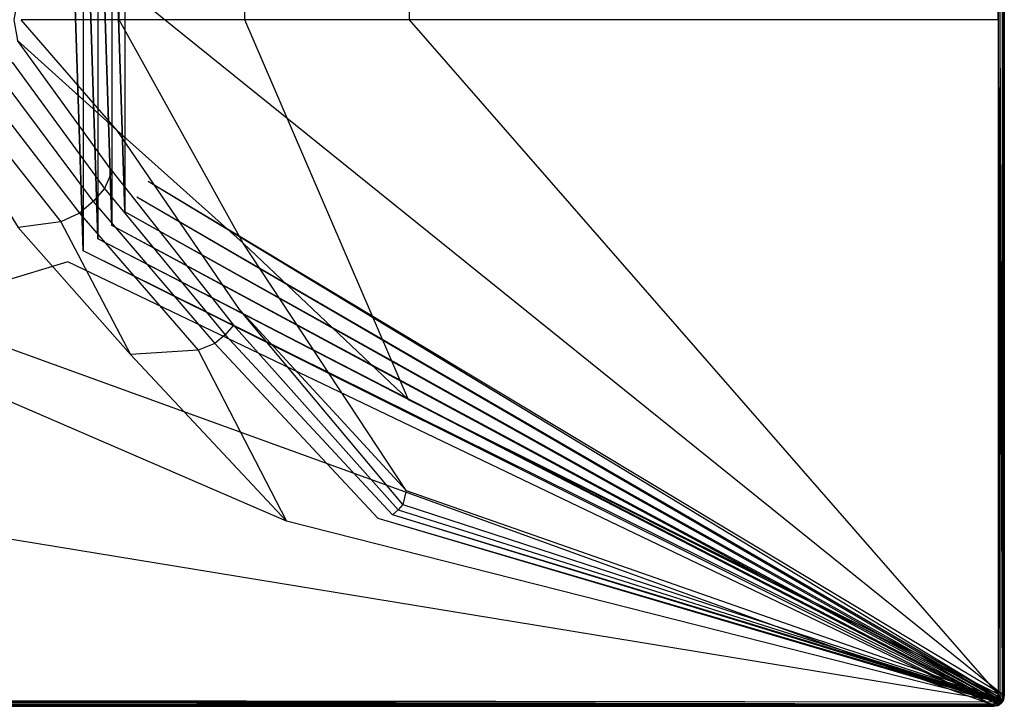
# Model space of a CAD drawing. Extents: x 0 to 1.6, y -1 to 0.
# Tile 17 of 18: x 0.88 to 1.6, y -1 to -0.5. Entities that reach past the tile are written whole.
import ezdxf

# ---------------------------------------------------------------- set-up
doc = ezdxf.new("R2010")
doc.units = 0
doc.layers.add('L1_WANNE_0_N_623245____REPLACEM', color=7, linetype='CONTINUOUS')

msp = doc.modelspace()

# ---------------------------------------------------------------- linework, layer by layer
at = {"layer": 'L1_WANNE_0_N_623245____REPLACEM', "color": 8}
for points, invisible_edges in [([(1.595577, -0.008914, 0.03986), (1.166074, -0.223275, 0.036318), (1.166725, -0.500031, 0.036317), (1.595577, -0.008914, 0.03986)], 14), ([(1.595585, -0.50005, 0.03986), (1.595577, -0.008914, 0.03986), (1.166725, -0.500031, 0.036317), (1.595585, -0.50005, 0.03986)], 14), ([(1.595585, -0.50005, 0.03986), (1.596806, -0.007501, 0.039894), (1.595577, -0.008914, 0.03986), (1.595585, -0.50005, 0.03986)], 13), ([(1.596806, -0.007501, 0.039894), (1.595585, -0.50005, 0.03986), (1.596806, -0.50005, 0.039894), (1.596806, -0.007501, 0.039894)], 14), ([(1.598403, -0.50005, 0.038833), (1.596806, -0.007501, 0.039894), (1.596806, -0.50005, 0.039894), (1.598403, -0.50005, 0.038833)], 13), ([(1.596806, -0.007501, 0.039894), (1.598403, -0.50005, 0.038833), (1.598403, -0.007501, 0.038833), (1.596806, -0.007501, 0.039894)], 14), ([(1.599601, -0.50005, 0.037135), (1.598403, -0.007501, 0.038833), (1.598403, -0.50005, 0.038833), (1.599601, -0.50005, 0.037135)], 13), ([(1.598403, -0.007501, 0.038833), (1.599601, -0.50005, 0.037135), (1.599601, -0.007701, 0.037135), (1.598403, -0.007501, 0.038833)], 14), ([(1.599601, -0.50005, 0.037135), (1.6, -0.008001, 0.035013), (1.599601, -0.007701, 0.037135), (1.599601, -0.50005, 0.037135)], 14), ([(1.6, -0.008001, 0.035013), (1.599601, -0.50005, 0.037135), (1.6, -0.50005, 0.035013), (1.6, -0.008001, 0.035013)], 13), ([(1.6, -0.499987, 0.033422), (1.6, -0.008001, 0.035013), (1.6, -0.50005, 0.035013), (1.6, -0.499987, 0.033422)], 13), ([(1.166074, -0.223275, 0.036318), (1.045567, -0.337389, 0.033021), (1.046733, -0.50003, 0.033018), (1.166074, -0.223275, 0.036318)], 14), ([(1.166725, -0.500031, 0.036317), (1.166074, -0.223275, 0.036318), (1.046733, -0.50003, 0.033018), (1.166725, -0.500031, 0.036317)], 14), ([(0.917841, -0.323679), (0.8, -0.712109), (0.8, -0.287934), (0.917841, -0.323679)], 13), ([(0.8, -0.712109), (0.917841, -0.323679), (0.917833, -0.676368), (0.8, -0.712109)], 10), ([(0.917833, -0.676368), (0.917841, -0.323679), (0.929115, -0.668285), (0.917833, -0.676368)], 13), ([(0.929115, -0.668285), (0.917841, -0.323679), (0.929122, -0.331764), (0.929115, -0.668285)], 10), ([(0.929115, -0.668285), (0.929122, -0.331764), (0.939844, -0.65948), (0.929115, -0.668285)], 13), ([(0.939844, -0.65948), (0.929122, -0.331764), (0.939851, -0.340568), (0.939844, -0.65948)], 10), ([(0.939844, -0.65948), (0.939851, -0.340568), (0.949973, -0.649993), (0.939844, -0.65948)], 13), ([(0.949973, -0.649993), (0.939851, -0.340568), (0.94998, -0.350056), (0.949973, -0.649993)], 10), ([(1.045567, -0.337389, 0.033021), (0.953757, -0.419437, 0.030511), (0.95538, -0.500031, 0.030506), (1.045567, -0.337389, 0.033021)], 14), ([(1.046733, -0.50003, 0.033018), (1.045567, -0.337389, 0.033021), (0.95538, -0.500031, 0.030506), (1.046733, -0.50003, 0.033018)], 14), ([(0.949973, -0.649993), (0.94998, -0.350056), (0.959461, -0.639864), (0.949973, -0.649993)], 13), ([(0.959461, -0.639864), (0.94998, -0.350056), (0.959468, -0.360186), (0.959461, -0.639864)], 10), ([(0.959461, -0.639864), (0.959468, -0.360186), (0.968266, -0.629136), (0.959461, -0.639864)], 15), ([(0.968266, -0.629136), (0.959468, -0.360186), (0.968272, -0.370914), (0.968266, -0.629136)], 15), ([(0.968266, -0.629136), (0.968272, -0.370914), (0.976351, -0.617855), (0.968266, -0.629136)], 15), ([(0.976351, -0.617855), (0.968272, -0.370914), (0.976353, -0.490375), (0.976351, -0.617855)], 15), ([(0.953757, -0.419437, 0.030511), (0.881228, -0.484948, 0.028541), (0.883923, -0.50005, 0.028541), (0.953757, -0.419437, 0.030511)], 14), ([(0.95538, -0.500031, 0.030506), (0.953757, -0.419437, 0.030511), (0.883923, -0.50005, 0.028541), (0.95538, -0.500031, 0.030506)], 14), ([(0.881228, -0.484948, 0.028541), (0.878633, -0.50005, 0.028435), (0.883923, -0.50005, 0.028541), (0.881228, -0.484948, 0.028541)], 14), ([(0.976353, -0.490375), (1.599099, -0.991916), (0.976351, -0.617855), (0.976353, -0.490375)], 13), ([(1.599099, -0.991916), (0.976353, -0.490375), (1.599099, -0.49904), (1.599099, -0.991916)], 14), ([(0.878633, -0.50005, 0.028435), (0.881228, -0.515052, 0.028541), (0.883923, -0.50005, 0.028541), (0.878633, -0.50005, 0.028435)], 14), ([(0.953757, -0.580581, 0.030511), (0.883923, -0.50005, 0.028541), (0.881228, -0.515052, 0.028541), (0.953757, -0.580581, 0.030511)], 14), ([(0.95538, -0.500031, 0.030506), (0.883923, -0.50005, 0.028541), (0.953757, -0.580581, 0.030511), (0.95538, -0.500031, 0.030506)], 14), ([(1.045567, -0.66263, 0.033021), (0.95538, -0.500031, 0.030506), (0.953757, -0.580581, 0.030511), (1.045567, -0.66263, 0.033021)], 14), ([(1.046733, -0.50003, 0.033018), (0.95538, -0.500031, 0.030506), (1.045567, -0.66263, 0.033021), (1.046733, -0.50003, 0.033018)], 14), ([(1.166074, -0.776742, 0.036318), (1.046733, -0.50003, 0.033018), (1.045567, -0.66263, 0.033021), (1.166074, -0.776742, 0.036318)], 14), ([(1.166725, -0.500031, 0.036317), (1.046733, -0.50003, 0.033018), (1.166074, -0.776742, 0.036318), (1.166725, -0.500031, 0.036317)], 14), ([(1.595577, -0.991086, 0.03986), (1.166725, -0.500031, 0.036317), (1.166074, -0.776742, 0.036318), (1.595577, -0.991086, 0.03986)], 14), ([(1.595585, -0.50005, 0.03986), (1.166725, -0.500031, 0.036317), (1.595577, -0.991086, 0.03986), (1.595585, -0.50005, 0.03986)], 14), ([(1.596806, -0.992499, 0.039894), (1.595585, -0.50005, 0.03986), (1.595577, -0.991086, 0.03986), (1.596806, -0.992499, 0.039894)], 13), ([(1.595585, -0.50005, 0.03986), (1.596806, -0.992499, 0.039894), (1.596806, -0.50005, 0.039894), (1.595585, -0.50005, 0.03986)], 14), ([(1.598403, -0.992499, 0.038833), (1.596806, -0.50005, 0.039894), (1.596806, -0.992499, 0.039894), (1.598403, -0.992499, 0.038833)], 13), ([(1.596806, -0.50005, 0.039894), (1.598403, -0.992499, 0.038833), (1.598403, -0.50005, 0.038833), (1.596806, -0.50005, 0.039894)], 14), ([(1.599601, -0.992299, 0.037135), (1.598403, -0.50005, 0.038833), (1.598403, -0.992499, 0.038833), (1.599601, -0.992299, 0.037135)], 13), ([(1.598403, -0.50005, 0.038833), (1.599601, -0.992299, 0.037135), (1.599601, -0.50005, 0.037135), (1.598403, -0.50005, 0.038833)], 14), ([(1.6, -0.498667), (1.599099, -0.991916), (1.599099, -0.49904), (1.6, -0.498667)], 13), ([(1.599099, -0.991916), (1.6, -0.498667), (1.6, -0.991999), (1.599099, -0.991916)], 14), ([(1.6, -0.991999, 0.035013), (1.599601, -0.50005, 0.037135), (1.599601, -0.992299, 0.037135), (1.6, -0.991999, 0.035013)], 13), ([(1.599601, -0.50005, 0.037135), (1.6, -0.991999, 0.035013), (1.6, -0.50005, 0.035013), (1.599601, -0.50005, 0.037135)], 14), ([(1.6, -0.498702, 0.000897), (1.6, -0.991999), (1.6, -0.498667), (1.6, -0.498702, 0.000897)], 14), ([(1.6, -0.499987, 0.033422), (1.6, -0.991999, 0.000897), (1.6, -0.498702, 0.000897), (1.6, -0.499987, 0.033422)], 14), ([(1.6, -0.991999), (1.6, -0.498702, 0.000897), (1.6, -0.991999, 0.000897), (1.6, -0.991999)], 13), ([(1.6, -0.50005, 0.035013), (1.6, -0.991999, 0.033422), (1.6, -0.499987, 0.033422), (1.6, -0.50005, 0.035013)], 14), ([(1.6, -0.991999, 0.000897), (1.6, -0.499987, 0.033422), (1.6, -0.991999, 0.033422), (1.6, -0.991999, 0.000897)], 13), ([(1.6, -0.991999, 0.033422), (1.6, -0.50005, 0.035013), (1.6, -0.991999, 0.035013), (1.6, -0.991999, 0.033422)], 13), ([(0.95024, -0.610402, 0.030531), (0.881228, -0.515052, 0.028541), (0.877336, -0.530953, 0.028541), (0.95024, -0.610402, 0.030531)], 14), ([(0.953757, -0.580581, 0.030511), (0.881228, -0.515052, 0.028541), (0.95024, -0.610402, 0.030531), (0.953757, -0.580581, 0.030511)], 14), ([(0.944518, -0.62289, 0.030537), (0.877336, -0.530953, 0.028541), (0.870549, -0.544354, 0.028541), (0.944518, -0.62289, 0.030537)], 13), ([(0.877336, -0.530953, 0.028541), (0.944518, -0.62289, 0.030537), (0.95024, -0.610402, 0.030531), (0.877336, -0.530953, 0.028541)], 14), ([(0.936424, -0.632495, 0.030542), (0.870549, -0.544354, 0.028541), (0.860669, -0.555656, 0.028541), (0.936424, -0.632495, 0.030542)], 13), ([(0.870549, -0.544354, 0.028541), (0.936424, -0.632495, 0.030542), (0.944518, -0.62289, 0.030537), (0.870549, -0.544354, 0.028541)], 14), ([(0.926325, -0.640854, 0.030536), (0.860669, -0.555656, 0.028541), (0.848693, -0.566057, 0.028541), (0.926325, -0.640854, 0.030536)], 13), ([(0.860669, -0.555656, 0.028541), (0.926325, -0.640854, 0.030536), (0.936424, -0.632495, 0.030542), (0.860669, -0.555656, 0.028541)], 14), ([(0.912778, -0.647178, 0.030623), (0.848693, -0.566057, 0.028541), (0.833822, -0.573557, 0.028647), (0.912778, -0.647178, 0.030623)], 13), ([(0.848693, -0.566057, 0.028541), (0.912778, -0.647178, 0.030623), (0.926325, -0.640854, 0.030536), (0.848693, -0.566057, 0.028541)], 14), ([(0.833822, -0.573557, 0.028647), (0.881803, -0.651437, 0.030686), (0.912778, -0.647178, 0.030623), (0.833822, -0.573557, 0.028647)], 14), ([(1.042852, -0.711075, 0.03306), (0.953757, -0.580581, 0.030511), (0.95024, -0.610402, 0.030531), (1.042852, -0.711075, 0.03306)], 14), ([(1.045567, -0.66263, 0.033021), (0.953757, -0.580581, 0.030511), (1.042852, -0.711075, 0.03306), (1.045567, -0.66263, 0.033021)], 14), ([(1.038535, -0.722389, 0.03307), (0.95024, -0.610402, 0.030531), (0.944518, -0.62289, 0.030537), (1.038535, -0.722389, 0.03307)], 13), ([(0.95024, -0.610402, 0.030531), (1.038535, -0.722389, 0.03307), (1.042852, -0.711075, 0.03306), (0.95024, -0.610402, 0.030531)], 14), ([(1.032469, -0.7296, 0.033074), (0.944518, -0.62289, 0.030537), (0.936424, -0.632495, 0.030542), (1.032469, -0.7296, 0.033074)], 13), ([(0.944518, -0.62289, 0.030537), (1.032469, -0.7296, 0.033074), (1.038535, -0.722389, 0.03307), (0.944518, -0.62289, 0.030537)], 14), ([(0.976351, -0.617855), (1.598542, -0.994896), (0.968266, -0.629136), (0.976351, -0.617855)], 13), ([(1.598542, -0.994896), (0.976351, -0.617855), (1.599099, -0.991916), (1.598542, -0.994896)], 14), ([(0.968266, -0.629136), (1.597952, -0.995994), (0.959461, -0.639864), (0.968266, -0.629136)], 13), ([(1.597952, -0.995994), (0.968266, -0.629136), (1.598542, -0.994896), (1.597952, -0.995994)], 14), ([(1.024897, -0.735836, 0.033069), (0.936424, -0.632495, 0.030542), (0.926325, -0.640854, 0.030536), (1.024897, -0.735836, 0.033069)], 13), ([(0.936424, -0.632495, 0.030542), (1.024897, -0.735836, 0.033069), (1.032469, -0.7296, 0.033074), (0.936424, -0.632495, 0.030542)], 14), ([(1.012824, -0.740609, 0.033129), (0.926325, -0.640854, 0.030536), (0.912778, -0.647178, 0.030623), (1.012824, -0.740609, 0.033129)], 13), ([(0.926325, -0.640854, 0.030536), (1.012824, -0.740609, 0.033129), (1.024897, -0.735836, 0.033069), (0.926325, -0.640854, 0.030536)], 14), ([(0.959461, -0.639864), (1.597079, -0.997043), (0.949973, -0.649993), (0.959461, -0.639864)], 13), ([(1.597079, -0.997043), (0.959461, -0.639864), (1.597952, -0.995994), (1.597079, -0.997043)], 14), ([(0.963539, -0.743867, 0.03315), (0.881803, -0.651437, 0.030686), (0.8, -0.745288, 0.033142), (0.963539, -0.743867, 0.03315)], 14), ([(0.963539, -0.743867, 0.03315), (0.912778, -0.647178, 0.030623), (0.881803, -0.651437, 0.030686), (0.963539, -0.743867, 0.03315)], 13), ([(0.912778, -0.647178, 0.030623), (0.963539, -0.743867, 0.03315), (1.012824, -0.740609, 0.033129), (0.912778, -0.647178, 0.030623)], 14), ([(0.949973, -0.649993), (1.595999, -0.997855), (0.939844, -0.65948), (0.949973, -0.649993)], 13), ([(1.595999, -0.997855), (0.949973, -0.649993), (1.597079, -0.997043), (1.595999, -0.997855)], 14), ([(0.939844, -0.65948), (1.594879, -0.998546), (0.929115, -0.668285), (0.939844, -0.65948)], 13), ([(1.594879, -0.998546), (0.939844, -0.65948), (1.595999, -0.997855), (1.594879, -0.998546)], 14), ([(1.164439, -0.842971, 0.036382), (1.045567, -0.66263, 0.033021), (1.042852, -0.711075, 0.03306), (1.164439, -0.842971, 0.036382)], 14), ([(1.166074, -0.776742, 0.036318), (1.045567, -0.66263, 0.033021), (1.164439, -0.842971, 0.036382), (1.166074, -0.776742, 0.036318)], 14), ([(0.929115, -0.668285), (1.591932, -0.999099), (0.917833, -0.676368), (0.929115, -0.668285)], 13), ([(1.591932, -0.999099), (0.929115, -0.668285), (1.594879, -0.998546), (1.591932, -0.999099)], 14), ([(1.591932, -0.999099), (0.8, -0.712109), (0.917833, -0.676368), (1.591932, -0.999099)], 14), ([(0.8, -0.712109), (1.591932, -0.999099), (0.8, -0.999099), (0.8, -0.712109)], 13), ([(1.161974, -0.852996, 0.036395), (1.042852, -0.711075, 0.03306), (1.038535, -0.722389, 0.03307), (1.161974, -0.852996, 0.036395)], 14), ([(1.164439, -0.842971, 0.036382), (1.042852, -0.711075, 0.03306), (1.161974, -0.852996, 0.036395), (1.164439, -0.842971, 0.036382)], 14), ([(1.158545, -0.85704, 0.036397), (1.038535, -0.722389, 0.03307), (1.032469, -0.7296, 0.033074), (1.158545, -0.85704, 0.036397)], 13), ([(1.038535, -0.722389, 0.03307), (1.158545, -0.85704, 0.036397), (1.161974, -0.852996, 0.036395), (1.038535, -0.722389, 0.03307)], 14), ([(1.154308, -0.860534, 0.036395), (1.032469, -0.7296, 0.033074), (1.024897, -0.735836, 0.033069), (1.154308, -0.860534, 0.036395)], 13), ([(1.032469, -0.7296, 0.033074), (1.154308, -0.860534, 0.036395), (1.158545, -0.85704, 0.036397), (1.032469, -0.7296, 0.033074)], 14), ([(1.143894, -0.863263, 0.036418), (1.024897, -0.735836, 0.033069), (1.012824, -0.740609, 0.033129), (1.143894, -0.863263, 0.036418)], 13), ([(1.024897, -0.735836, 0.033069), (1.143894, -0.863263, 0.036418), (1.154308, -0.860534, 0.036395), (1.024897, -0.735836, 0.033069)], 14), ([(1.077248, -0.865201, 0.036383), (0.963539, -0.743867, 0.03315), (0.8, -0.745288, 0.033142), (1.077248, -0.865201, 0.036383)], 14), ([(1.077248, -0.865201, 0.036383), (0.8, -0.745288, 0.033142), (0.8, -0.866034, 0.036381), (1.077248, -0.865201, 0.036383)], 14), ([(1.077248, -0.865201, 0.036383), (1.012824, -0.740609, 0.033129), (0.963539, -0.743867, 0.03315), (1.077248, -0.865201, 0.036383)], 13), ([(1.012824, -0.740609, 0.033129), (1.077248, -0.865201, 0.036383), (1.143894, -0.863263, 0.036418), (1.012824, -0.740609, 0.033129)], 14), ([(1.594968, -0.992529, 0.039966), (1.166074, -0.776742, 0.036318), (1.164439, -0.842971, 0.036382), (1.594968, -0.992529, 0.039966)], 14), ([(1.595577, -0.991086, 0.03986), (1.166074, -0.776742, 0.036318), (1.594968, -0.992529, 0.039966), (1.595577, -0.991086, 0.03986)], 14), ([(1.59455, -0.993267, 0.039966), (1.164439, -0.842971, 0.036382), (1.161974, -0.852996, 0.036395), (1.59455, -0.993267, 0.039966)], 13), ([(1.164439, -0.842971, 0.036382), (1.59455, -0.993267, 0.039966), (1.594968, -0.992529, 0.039966), (1.164439, -0.842971, 0.036382)], 14), ([(1.593924, -0.993899, 0.039966), (1.161974, -0.852996, 0.036395), (1.158545, -0.85704, 0.036397), (1.593924, -0.993899, 0.039966)], 13), ([(1.161974, -0.852996, 0.036395), (1.593924, -0.993899, 0.039966), (1.59455, -0.993267, 0.039966), (1.161974, -0.852996, 0.036395)], 14), ([(1.592551, -0.994949, 0.039966), (1.154308, -0.860534, 0.036395), (1.143894, -0.863263, 0.036418), (1.592551, -0.994949, 0.039966)], 14), ([(1.593291, -0.994428, 0.039966), (1.158545, -0.85704, 0.036397), (1.154308, -0.860534, 0.036395), (1.593291, -0.994428, 0.039966)], 13), ([(1.593291, -0.994428, 0.039966), (1.154308, -0.860534, 0.036395), (1.592551, -0.994949, 0.039966), (1.593291, -0.994428, 0.039966)], 14), ([(1.158545, -0.85704, 0.036397), (1.593291, -0.994428, 0.039966), (1.593924, -0.993899, 0.039966), (1.158545, -0.85704, 0.036397)], 14), ([(1.591206, -0.995562, 0.039861), (1.077248, -0.865201, 0.036383), (0.8, -0.866034, 0.036381), (1.591206, -0.995562, 0.039861)], 14), ([(1.591206, -0.995562, 0.039861), (0.8, -0.866034, 0.036381), (0.8, -0.995771, 0.039861), (1.591206, -0.995562, 0.039861)], 14), ([(1.591206, -0.995562, 0.039861), (1.143894, -0.863263, 0.036418), (1.077248, -0.865201, 0.036383), (1.591206, -0.995562, 0.039861)], 14), ([(1.592551, -0.994949, 0.039966), (1.143894, -0.863263, 0.036418), (1.591206, -0.995562, 0.039861), (1.592551, -0.994949, 0.039966)], 14), ([(0.8, -0.995771, 0.039861), (1.592615, -0.9968, 0.039894), (1.591206, -0.995562, 0.039861), (0.8, -0.995771, 0.039861)], 14), ([(1.592615, -0.9968, 0.039894), (0.8, -0.995771, 0.039861), (0.8, -0.997, 0.039894), (1.592615, -0.9968, 0.039894)], 13), ([(1.592615, -0.9968, 0.039894), (0.8, -0.997, 0.039894), (1.592515, -0.9984, 0.038833), (1.592615, -0.9968, 0.039894)], 14), ([(1.592615, -0.9968, 0.039894), (1.592551, -0.994949, 0.039966), (1.591206, -0.995562, 0.039861), (1.592615, -0.9968, 0.039894)], 13), ([(1.594611, -0.9977, 0.039045), (1.592615, -0.9968, 0.039894), (1.592515, -0.9984, 0.038833), (1.594611, -0.9977, 0.039045)], 14), ([(1.593912, -0.9962, 0.04), (1.593291, -0.994428, 0.039966), (1.592551, -0.994949, 0.039966), (1.593912, -0.9962, 0.04)], 13), ([(1.592551, -0.994949, 0.039966), (1.592615, -0.9968, 0.039894), (1.593912, -0.9962, 0.04), (1.592551, -0.994949, 0.039966)], 14), ([(1.594611, -0.9977, 0.039045), (1.593912, -0.9962, 0.04), (1.592615, -0.9968, 0.039894), (1.594611, -0.9977, 0.039045)], 14), ([(1.594611, -0.9957, 0.04), (1.593924, -0.993899, 0.039966), (1.593291, -0.994428, 0.039966), (1.594611, -0.9957, 0.04)], 13), ([(1.593291, -0.994428, 0.039966), (1.593912, -0.9962, 0.04), (1.594611, -0.9957, 0.04), (1.593291, -0.994428, 0.039966)], 14), ([(1.594611, -0.9957, 0.04), (1.593912, -0.9962, 0.04), (1.594611, -0.9977, 0.039045), (1.594611, -0.9957, 0.04)], 14), ([(1.59521, -0.9952, 0.04), (1.59455, -0.993267, 0.039966), (1.593924, -0.993899, 0.039966), (1.59521, -0.9952, 0.04)], 13), ([(1.593924, -0.993899, 0.039966), (1.594611, -0.9957, 0.04), (1.59521, -0.9952, 0.04), (1.593924, -0.993899, 0.039966)], 14), ([(1.595808, -0.994599, 0.04), (1.594968, -0.992529, 0.039966), (1.59455, -0.993267, 0.039966), (1.595808, -0.994599, 0.04)], 13), ([(1.59455, -0.993267, 0.039966), (1.59521, -0.9952, 0.04), (1.595808, -0.994599, 0.04), (1.59455, -0.993267, 0.039966)], 14), ([(1.595509, -0.9971, 0.039151), (1.59521, -0.9952, 0.04), (1.594611, -0.9957, 0.04), (1.595509, -0.9971, 0.039151)], 13), ([(1.595509, -0.9971, 0.039151), (1.594611, -0.9957, 0.04), (1.594611, -0.9977, 0.039045), (1.595509, -0.9971, 0.039151)], 14), ([(1.596208, -0.993899, 0.04), (1.595577, -0.991086, 0.03986), (1.594968, -0.992529, 0.039966), (1.596208, -0.993899, 0.04)], 13), ([(1.594968, -0.992529, 0.039966), (1.595808, -0.994599, 0.04), (1.596208, -0.993899, 0.04), (1.594968, -0.992529, 0.039966)], 14), ([(1.596407, -0.9963, 0.039151), (1.595808, -0.994599, 0.04), (1.59521, -0.9952, 0.04), (1.596407, -0.9963, 0.039151)], 14), ([(1.59521, -0.9952, 0.04), (1.595509, -0.9971, 0.039151), (1.596407, -0.9963, 0.039151), (1.59521, -0.9952, 0.04)], 14), ([(1.596407, -0.9963, 0.039151), (1.595509, -0.9971, 0.039151), (1.596208, -0.9981, 0.037453), (1.596407, -0.9963, 0.039151)], 14), ([(1.595577, -0.991086, 0.03986), (1.596208, -0.993899, 0.04), (1.596806, -0.992499, 0.039894), (1.595577, -0.991086, 0.03986)], 14), ([(1.597106, -0.9955, 0.039045), (1.596208, -0.993899, 0.04), (1.595808, -0.994599, 0.04), (1.597106, -0.9955, 0.039045)], 14), ([(1.597106, -0.9955, 0.039045), (1.595808, -0.994599, 0.04), (1.596407, -0.9963, 0.039151), (1.597106, -0.9955, 0.039045)], 14), ([(1.597705, -0.994599, 0.039045), (1.596806, -0.992499, 0.039894), (1.596208, -0.993899, 0.04), (1.597705, -0.994599, 0.039045)], 14), ([(1.597705, -0.994599, 0.039045), (1.596208, -0.993899, 0.04), (1.597106, -0.9955, 0.039045), (1.597705, -0.994599, 0.039045)], 14), ([(1.596407, -0.9963, 0.039151), (1.596208, -0.9981, 0.037453), (1.597305, -0.9973, 0.03756), (1.596407, -0.9963, 0.039151)], 14), ([(1.597305, -0.9973, 0.03756), (1.597106, -0.9955, 0.039045), (1.596407, -0.9963, 0.039151), (1.597305, -0.9973, 0.03756)], 13), ([(1.598403, -0.992499, 0.038833), (1.596806, -0.992499, 0.039894), (1.597705, -0.994599, 0.039045), (1.598403, -0.992499, 0.038833)], 14), ([(1.597952, -0.995994), (1.597705, -0.9977), (1.597079, -0.997043), (1.597952, -0.995994)], 13), ([(1.597705, -0.994599, 0.039045), (1.597106, -0.9955, 0.039045), (1.598902, -0.995099, 0.037347), (1.597705, -0.994599, 0.039045)], 14), ([(1.598902, -0.995099, 0.037347), (1.597106, -0.9955, 0.039045), (1.598204, -0.9962, 0.037453), (1.598902, -0.995099, 0.037347)], 14), ([(1.597106, -0.9955, 0.039045), (1.597305, -0.9973, 0.03756), (1.598204, -0.9962, 0.037453), (1.597106, -0.9955, 0.039045)], 14), ([(1.598204, -0.9962, 0.037453), (1.597305, -0.9973, 0.03756), (1.598703, -0.9965, 0.035013), (1.598204, -0.9962, 0.037453)], 14), ([(1.598703, -0.9965, 0.035013), (1.597305, -0.9973, 0.03756), (1.597705, -0.9977, 0.035013), (1.598703, -0.9965, 0.035013)], 14), ([(1.599601, -0.992299, 0.037135), (1.597705, -0.994599, 0.039045), (1.598902, -0.995099, 0.037347), (1.599601, -0.992299, 0.037135)], 14), ([(1.599601, -0.992299, 0.037135), (1.598403, -0.992499, 0.038833), (1.597705, -0.994599, 0.039045), (1.599601, -0.992299, 0.037135)], 14), ([(1.597705, -0.9977), (1.597952, -0.995994), (1.598703, -0.9965), (1.597705, -0.9977)], 14), ([(1.597705, -0.9977, 0.033422), (1.598703, -0.9965, 0.035013), (1.597705, -0.9977, 0.035013), (1.597705, -0.9977, 0.033422)], 13), ([(1.598703, -0.9965, 0.035013), (1.597705, -0.9977, 0.033422), (1.598703, -0.9965, 0.033422), (1.598703, -0.9965, 0.035013)], 14), ([(1.597705, -0.9977, 0.000897), (1.598703, -0.9965, 0.033422), (1.597705, -0.9977, 0.033422), (1.597705, -0.9977, 0.000897)], 13), ([(1.598703, -0.9965, 0.033422), (1.597705, -0.9977, 0.000897), (1.598703, -0.9965, 0.000897), (1.598703, -0.9965, 0.033422)], 14), ([(1.597705, -0.9977), (1.598703, -0.9965, 0.000897), (1.597705, -0.9977, 0.000897), (1.597705, -0.9977)], 13), ([(1.598703, -0.9965, 0.000897), (1.597705, -0.9977), (1.598703, -0.9965), (1.598703, -0.9965, 0.000897)], 14), ([(1.598542, -0.994896), (1.598703, -0.9965), (1.597952, -0.995994), (1.598542, -0.994896)], 13), ([(1.598902, -0.995099, 0.037347), (1.598204, -0.9962, 0.037453), (1.599401, -0.9952, 0.035013), (1.598902, -0.995099, 0.037347)], 14), ([(1.599401, -0.9952, 0.035013), (1.598204, -0.9962, 0.037453), (1.598703, -0.9965, 0.035013), (1.599401, -0.9952, 0.035013)], 14), ([(1.599099, -0.991916), (1.599401, -0.9952), (1.598542, -0.994896), (1.599099, -0.991916)], 13), ([(1.598703, -0.9965), (1.598542, -0.994896), (1.599401, -0.9952), (1.598703, -0.9965)], 14), ([(1.598703, -0.9965, 0.000897), (1.599401, -0.9952, 0.033422), (1.598703, -0.9965, 0.033422), (1.598703, -0.9965, 0.000897)], 13), ([(1.599401, -0.9952, 0.033422), (1.598703, -0.9965, 0.000897), (1.599401, -0.9952, 0.000897), (1.599401, -0.9952, 0.033422)], 14), ([(1.598703, -0.9965), (1.599401, -0.9952, 0.000897), (1.598703, -0.9965, 0.000897), (1.598703, -0.9965)], 13), ([(1.599401, -0.9952, 0.000897), (1.598703, -0.9965), (1.599401, -0.9952), (1.599401, -0.9952, 0.000897)], 14), ([(1.598703, -0.9965, 0.033422), (1.599401, -0.9952, 0.035013), (1.598703, -0.9965, 0.035013), (1.598703, -0.9965, 0.033422)], 13), ([(1.599401, -0.9952, 0.035013), (1.598703, -0.9965, 0.033422), (1.599401, -0.9952, 0.033422), (1.599401, -0.9952, 0.035013)], 14), ([(1.6, -0.991999, 0.035013), (1.598902, -0.995099, 0.037347), (1.599401, -0.9952, 0.035013), (1.6, -0.991999, 0.035013)], 14), ([(1.6, -0.991999, 0.035013), (1.599601, -0.992299, 0.037135), (1.598902, -0.995099, 0.037347), (1.6, -0.991999, 0.035013)], 14), ([(1.599401, -0.9952), (1.599099, -0.991916), (1.6, -0.991999), (1.599401, -0.9952)], 14), ([(1.599401, -0.9952, 0.000897), (1.6, -0.991999, 0.033422), (1.599401, -0.9952, 0.033422), (1.599401, -0.9952, 0.000897)], 13), ([(1.6, -0.991999, 0.033422), (1.599401, -0.9952, 0.000897), (1.6, -0.991999, 0.000897), (1.6, -0.991999, 0.033422)], 14), ([(1.599401, -0.9952), (1.6, -0.991999, 0.000897), (1.599401, -0.9952, 0.000897), (1.599401, -0.9952)], 13), ([(1.6, -0.991999, 0.000897), (1.599401, -0.9952), (1.6, -0.991999), (1.6, -0.991999, 0.000897)], 14), ([(1.599401, -0.9952, 0.033422), (1.6, -0.991999, 0.035013), (1.599401, -0.9952, 0.035013), (1.599401, -0.9952, 0.033422)], 13), ([(1.6, -0.991999, 0.035013), (1.599401, -0.9952, 0.033422), (1.6, -0.991999, 0.033422), (1.6, -0.991999, 0.035013)], 14), ([(1.592515, -0.9984, 0.038833), (0.8, -0.997, 0.039894), (0.8, -0.9985, 0.038727), (1.592515, -0.9984, 0.038833)], 14), ([(1.592515, -0.9984, 0.038833), (0.8, -0.9996, 0.037135), (1.592315, -0.9996, 0.037135), (1.592515, -0.9984, 0.038833)], 14), ([(1.592515, -0.9984, 0.038833), (0.8, -0.9985, 0.038727), (0.8, -0.9996, 0.037135), (1.592515, -0.9984, 0.038833)], 14), ([(1.591932, -0.999099), (0.8, -1), (0.8, -0.999099), (1.591932, -0.999099)], 13), ([(0.8, -1), (1.591932, -0.999099), (1.592016, -1), (0.8, -1)], 14), ([(1.592315, -0.9996, 0.037135), (0.8, -1, 0.035119), (1.592016, -1, 0.035013), (1.592315, -0.9996, 0.037135)], 14), ([(0.8, -0.9996, 0.037135), (0.8, -1, 0.035119), (1.592315, -0.9996, 0.037135), (0.8, -0.9996, 0.037135)], 14), ([(1.592016, -1, 0.035013), (0.8, -1, 0.033528), (1.592016, -1, 0.033422), (1.592016, -1, 0.035013)], 13), ([(0.8, -1, 0.033528), (1.592016, -1, 0.035013), (0.8, -1, 0.035119), (0.8, -1, 0.033528)], 14), ([(1.592016, -1, 0.033422), (0.8, -1, 0.000897), (1.592016, -1, 0.000897), (1.592016, -1, 0.033422)], 13), ([(0.8, -1, 0.000897), (1.592016, -1, 0.033422), (0.8, -1, 0.033528), (0.8, -1, 0.000897)], 14), ([(1.592016, -1, 0.000897), (0.8, -1), (1.592016, -1), (1.592016, -1, 0.000897)], 13), ([(0.8, -1), (1.592016, -1, 0.000897), (0.8, -1, 0.000897), (0.8, -1)], 14), ([(1.594879, -0.998546), (1.592016, -1), (1.591932, -0.999099), (1.594879, -0.998546)], 13), ([(1.592016, -1), (1.594879, -0.998546), (1.59521, -0.9994), (1.592016, -1)], 14), ([(1.59521, -0.9994, 0.000897), (1.592016, -1, 0.033422), (1.592016, -1, 0.000897), (1.59521, -0.9994, 0.000897)], 13), ([(1.592016, -1, 0.033422), (1.59521, -0.9994, 0.000897), (1.59521, -0.9994, 0.033422), (1.592016, -1, 0.033422)], 14), ([(1.592315, -0.9996, 0.037135), (1.592016, -1, 0.035013), (1.59521, -0.9994, 0.035013), (1.592315, -0.9996, 0.037135)], 14), ([(1.59521, -0.9994), (1.592016, -1, 0.000897), (1.592016, -1), (1.59521, -0.9994)], 13), ([(1.592016, -1, 0.000897), (1.59521, -0.9994), (1.59521, -0.9994, 0.000897), (1.592016, -1, 0.000897)], 14), ([(1.59521, -0.9994, 0.033422), (1.592016, -1, 0.035013), (1.592016, -1, 0.033422), (1.59521, -0.9994, 0.033422)], 13), ([(1.592016, -1, 0.035013), (1.59521, -0.9994, 0.033422), (1.59521, -0.9994, 0.035013), (1.592016, -1, 0.035013)], 14), ([(1.592515, -0.9984, 0.038833), (1.592315, -0.9996, 0.037135), (1.59511, -0.9988, 0.037347), (1.592515, -0.9984, 0.038833)], 14), ([(1.59511, -0.9988, 0.037347), (1.592315, -0.9996, 0.037135), (1.59521, -0.9994, 0.035013), (1.59511, -0.9988, 0.037347)], 14), ([(1.594611, -0.9977, 0.039045), (1.592515, -0.9984, 0.038833), (1.59511, -0.9988, 0.037347), (1.594611, -0.9977, 0.039045)], 14), ([(1.594611, -0.9977, 0.039045), (1.596208, -0.9981, 0.037453), (1.595509, -0.9971, 0.039151), (1.594611, -0.9977, 0.039045)], 14), ([(1.596208, -0.9981, 0.037453), (1.594611, -0.9977, 0.039045), (1.59511, -0.9988, 0.037347), (1.596208, -0.9981, 0.037453)], 13), ([(1.595999, -0.997855), (1.59521, -0.9994), (1.594879, -0.998546), (1.595999, -0.997855)], 13), ([(1.596208, -0.9981, 0.037453), (1.59511, -0.9988, 0.037347), (1.596507, -0.9987, 0.035013), (1.596208, -0.9981, 0.037453)], 14), ([(1.59511, -0.9988, 0.037347), (1.59521, -0.9994, 0.035013), (1.596507, -0.9987, 0.035013), (1.59511, -0.9988, 0.037347)], 14), ([(1.59521, -0.9994), (1.595999, -0.997855), (1.596507, -0.9986), (1.59521, -0.9994)], 14), ([(1.59521, -0.9994, 0.033422), (1.59521, -0.9994, 0.000897), (1.596507, -0.9986, 0.000897), (1.59521, -0.9994, 0.033422)], 14), ([(1.596507, -0.9987, 0.033422), (1.59521, -0.9994, 0.033422), (1.596507, -0.9986, 0.000897), (1.596507, -0.9987, 0.033422)], 14), ([(1.596507, -0.9986), (1.59521, -0.9994, 0.000897), (1.59521, -0.9994), (1.596507, -0.9986)], 13), ([(1.59521, -0.9994, 0.000897), (1.596507, -0.9986), (1.596507, -0.9986, 0.000897), (1.59521, -0.9994, 0.000897)], 14), ([(1.596507, -0.9987, 0.033422), (1.59521, -0.9994, 0.035013), (1.59521, -0.9994, 0.033422), (1.596507, -0.9987, 0.033422)], 13), ([(1.59521, -0.9994, 0.035013), (1.596507, -0.9987, 0.033422), (1.596507, -0.9987, 0.035013), (1.59521, -0.9994, 0.035013)], 14), ([(1.597079, -0.997043), (1.596507, -0.9986), (1.595999, -0.997855), (1.597079, -0.997043)], 13), ([(1.597305, -0.9973, 0.03756), (1.596208, -0.9981, 0.037453), (1.597705, -0.9977, 0.035013), (1.597305, -0.9973, 0.03756)], 14), ([(1.596208, -0.9981, 0.037453), (1.596507, -0.9987, 0.035013), (1.597705, -0.9977, 0.035013), (1.596208, -0.9981, 0.037453)], 14), ([(1.596507, -0.9986), (1.597079, -0.997043), (1.597705, -0.9977), (1.596507, -0.9986)], 14), ([(1.596507, -0.9987, 0.033422), (1.596507, -0.9986, 0.000897), (1.597705, -0.9977, 0.000897), (1.596507, -0.9987, 0.033422)], 14), ([(1.597705, -0.9977, 0.033422), (1.596507, -0.9987, 0.033422), (1.597705, -0.9977, 0.000897), (1.597705, -0.9977, 0.033422)], 14), ([(1.597705, -0.9977), (1.596507, -0.9986, 0.000897), (1.596507, -0.9986), (1.597705, -0.9977)], 13), ([(1.596507, -0.9986, 0.000897), (1.597705, -0.9977), (1.597705, -0.9977, 0.000897), (1.596507, -0.9986, 0.000897)], 14), ([(1.597705, -0.9977, 0.033422), (1.596507, -0.9987, 0.035013), (1.596507, -0.9987, 0.033422), (1.597705, -0.9977, 0.033422)], 13), ([(1.596507, -0.9987, 0.035013), (1.597705, -0.9977, 0.033422), (1.597705, -0.9977, 0.035013), (1.596507, -0.9987, 0.035013)], 14)]:
    msp.add_3dface(points, dxfattribs=dict(at, invisible_edges=invisible_edges))

doc.saveas('drawing.dxf')
